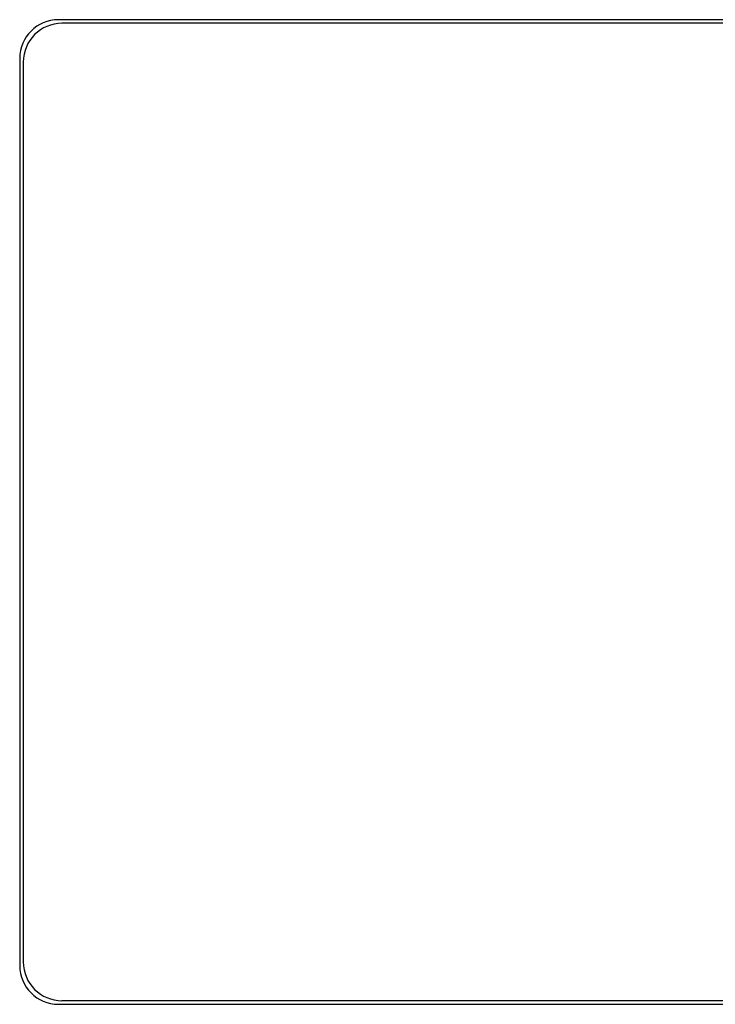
# Model space of a CAD drawing. Header units: millimetres. Extents: x 0 to 1500, y 0 to 1400.
# Tile 34 of 60: x 580 to 609, y 956 to 996. Entities that reach past the tile are written whole.
import ezdxf

# ---------------------------------------------------------------- set-up
doc = ezdxf.new("R2010")
doc.units = ezdxf.units.MM
doc.header["$LTSCALE"] = 91.259259
doc.layers.add('00_COMPONENTS', color=7, linetype='CONTINUOUS')

msp = doc.modelspace()

# ---------------------------------------------------------------- linework, layer by layer
at = {"layer": '00_COMPONENTS', "color": 7, "linetype": 'CONTINUOUS'}
for p, q in [((638.222, 996.353), (581.522, 996.353)), ((638.072, 996.203), (581.672, 996.203)), ((579.922, 994.753), (579.922, 957.253)), ((580.072, 994.603), (580.072, 957.403)), ((581.522, 955.653), (638.222, 955.653)), ((638.072, 955.803), (581.672, 955.803))]:
    msp.add_line(p, q, dxfattribs=at)
for centre, start, end in [((581.522, 994.753), 90, 180), ((581.672, 994.603), 90, 180), ((581.672, 957.403), 180, 270), ((581.522, 957.253), 180, 270)]:
    msp.add_arc(centre, 1.6, start, end, dxfattribs=at)

doc.saveas('drawing.dxf')
